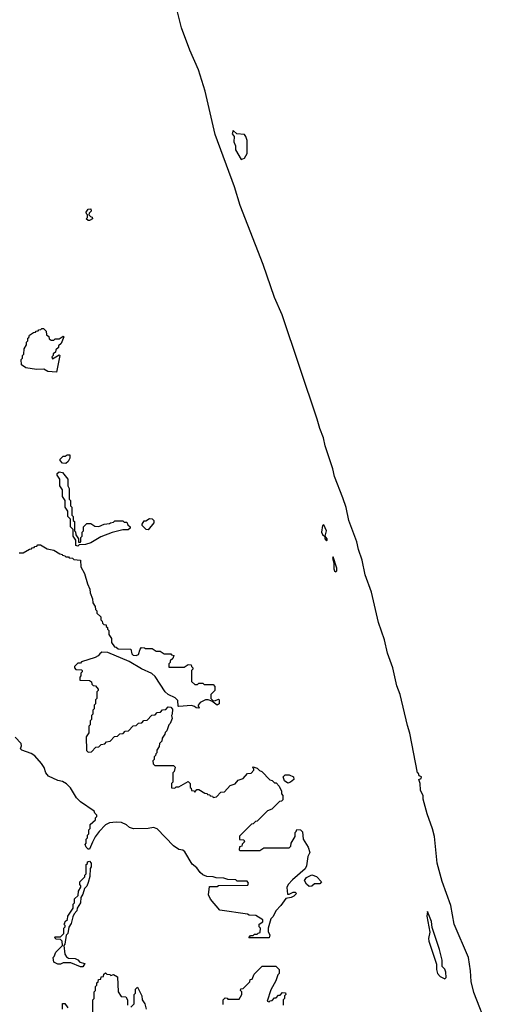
# Model space of a CAD drawing. Extents: x 2886962 to 3052311, y 540590 to 918621.
# Tile 99 of 164: x 3042739 to 3046262, y 717462 to 724873. Entities that reach past the tile are written whole.
import ezdxf

# ---------------------------------------------------------------- set-up
doc = ezdxf.new("R2010")
doc.units = 0

msp = doc.modelspace()

# ---------------------------------------------------------------- linework, layer by layer
at = {"layer": '0CON20XD'}
for points in [[(3046262.5, 717275), (3046155, 717550), (3046133.8, 717635), (3046130, 717715), (3046113.3, 717815), (3046005.9, 718065.9), (3045982, 718205), (3045915, 718387.5), (3045878.6, 718525), (3045858.8, 718725), (3045844.1, 718784.1), (3045804, 718895), (3045773.8, 719005), (3045771.7, 719031.7), (3045753.3, 719075), (3045750, 719125), (3045740, 719155), (3045758.3, 719161.7), (3045760, 719175), (3045741.7, 719181.7), (3045738.3, 719198.3), (3045730, 719205), (3045673.8, 719503.8), (3045655, 719560), (3045598.8, 719795), (3045575, 719860), (3045544.1, 719994.1), (3045503.6, 720106.4), (3045481.2, 720205), (3045435.9, 720335.9), (3045383.8, 720563.8), (3045336.2, 720695), (3045314, 720805), (3045286.2, 720885), (3045274.1, 720944.1), (3045214.2, 721105), (3045192.7, 721202.7), (3045168.8, 721275), (3045106, 721435), (3045093.1, 721493.1), (3045036, 721665), (3045024.2, 721725), (3044995.9, 721795.9), (3044977, 721867), (3044712.3, 722652.3), (3044655, 722782.5), (3044570.5, 723030.4), (3044395.6, 723475.6), (3044353.6, 723616.4), (3044208.7, 724008.7), (3044132.5, 724335), (3044083.3, 724495), (3044017.1, 724645), (3043955, 724813.3), (3043904.2, 725025)], [(3044405, 723820), (3044428.3, 723831.7), (3044450, 723865), (3044450, 723965), (3044440, 723995), (3044428.3, 724008.3), (3044373, 724013), (3044345, 724040), (3044337.5, 724015), (3044351.2, 723995), (3044350, 723955), (3044362, 723925), (3044362.9, 723895), (3044405, 723820)], [(3043265, 723362.5), (3043253, 723363), (3043240, 723375), (3043250, 723385), (3043250, 723405), (3043241.7, 723411.7), (3043240, 723425), (3043255, 723447.5), (3043275, 723450), (3043277, 723433), (3043261.7, 723418.3), (3043260, 723405), (3043271.7, 723391.7), (3043285, 723387.5), (3043287.5, 723375), (3043265, 723362.5)], [(3043015, 722220), (3042950, 722225), (3042921.7, 722241.7), (3042865, 722240), (3042785, 722253.8), (3042752.5, 722275), (3042750, 722315), (3042760, 722325), (3042760, 722345), (3042770, 722355), (3042773, 722397), (3042790, 722425), (3042790, 722445), (3042800, 722455), (3042800, 722475), (3042808.3, 722481.7), (3042811.7, 722498.3), (3042841.7, 722518.3), (3042858.3, 722521.7), (3042861.7, 722528.3), (3042878.3, 722531.7), (3042881.7, 722538.3), (3042898.3, 722541.7), (3042905, 722550), (3042918.3, 722548.3), (3042938.3, 722528.3), (3042941.7, 722501.7), (3042958.3, 722488.3), (3042961.7, 722471.7), (3042975, 722460), (3042995, 722460), (3043005, 722470), (3043035, 722470), (3043065, 722490), (3043070, 722485), (3043050, 722435), (3043031.7, 722418.3), (3043030, 722405), (3043011.7, 722388.3), (3043008.3, 722371.7), (3042991.7, 722358.3), (3042990, 722345), (3042980, 722335), (3042985, 722320), (3043035, 722350), (3043040, 722345), (3043015, 722220)], [(3043085, 721532.5), (3043060, 721535), (3043042.5, 721555), (3043042.5, 721565), (3043065, 721587.5), (3043081.7, 721588.3), (3043095, 721597.5), (3043117, 721597), (3043117, 721573), (3043103, 721547), (3043085, 721532.5)], [(3043175, 720910), (3043160, 720915), (3043160, 720955), (3043140, 720985), (3043140, 721035), (3043120, 721055), (3043120, 721115), (3043100, 721135), (3043100, 721175), (3043080, 721205), (3043080, 721255), (3043060, 721285), (3043060, 721335), (3043040, 721365), (3043040, 721415), (3043020, 721445), (3043021.7, 721458.3), (3043035, 721470), (3043060, 721465), (3043100, 721415), (3043100, 721365), (3043110, 721345), (3043110, 721265), (3043120, 721255), (3043120, 721215), (3043130, 721205), (3043130, 721145), (3043140, 721135), (3043140, 721105), (3043150, 721095), (3043150, 721025), (3043158.3, 721018.3), (3043160, 720995), (3043180, 720965), (3043181.7, 720941.7), (3043195, 720940), (3043200, 720945), (3043200, 720975), (3043210, 720985), (3043210, 721015), (3043220, 721025), (3043220, 721055), (3043245, 721080), (3043275, 721080), (3043305, 721060), (3043335, 721057.5), (3043373, 721077), (3043415, 721080), (3043423, 721087), (3043445, 721090), (3043455, 721100), (3043515, 721100), (3043525, 721090), (3043545, 721090), (3043551.7, 721071.7), (3043570, 721055), (3043570, 721045), (3043555, 721032.5), (3043513.6, 721033.6), (3043435, 721014), (3043348.8, 720981.2), (3043275, 720936), (3043235, 720923.8), (3043185, 720920), (3043175, 720910)], [(3043705, 721032.5), (3043690, 721035), (3043660, 721065), (3043660, 721075), (3043675, 721100), (3043688.3, 721101.7), (3043715, 721120), (3043735, 721117.5), (3043747.5, 721105), (3043746.7, 721085), (3043705, 721032.5)], [(3045045, 720951.4), (3045051.2, 720955), (3045050, 720965), (3045035.5, 720985), (3045044.8, 721025.2), (3045025, 721070.6), (3045015, 721066.2), (3045009.4, 721015), (3045015, 720997.9), (3045033, 720983), (3045032.7, 720965), (3045045, 720951.4)], [(3042735, 720860), (3042765, 720860), (3042811.7, 720888.3), (3042828.3, 720891.7), (3042831.7, 720898.3), (3042848.3, 720901.7), (3042851.7, 720908.3), (3042868.3, 720911.7), (3042875, 720920), (3042895, 720920), (3042945, 720890), (3042995, 720880), (3043041.7, 720851.7), (3043058.3, 720848.3), (3043061.7, 720841.7), (3043078.3, 720838.3), (3043085, 720830), (3043105, 720830), (3043111.7, 720821.7), (3043135, 720820), (3043145, 720810), (3043196.4, 720806.4), (3043200, 720755), (3043227.5, 720705), (3043248.3, 720628.3), (3043266.4, 720586.4), (3043268.3, 720558.3), (3043287.5, 720515), (3043290, 720485), (3043307, 720457), (3043310, 720435), (3043320, 720425), (3043320, 720405), (3043348.3, 720378.3), (3043350, 720355), (3043360, 720345), (3043361.7, 720331.7), (3043371.7, 720321.7), (3043388.3, 720318.3), (3043390, 720305), (3043398.3, 720298.3)], [(3045115, 720717.1), (3045124.5, 720725.5), (3045124.6, 720745), (3045095, 720831.2), (3045090.8, 720819.2), (3045100.5, 720785), (3045100.9, 720740.9), (3045105, 720726), (3045115, 720717.1)], [(3043398.3, 720298.3), (3043400, 720285), (3043410, 720275), (3043410, 720245), (3043430, 720215), (3043430, 720185), (3043451.7, 720151.7), (3043465, 720150), (3043478.3, 720138.3), (3043575, 720136.2), (3043581.2, 720101.2), (3043591.2, 720091.2), (3043615, 720086.7), (3043632.5, 720095), (3043643.8, 720135), (3043655, 720147.5), (3043676.4, 720146.4), (3043685, 720140), (3043735, 720140), (3043765, 720120), (3043795, 720120), (3043825, 720100), (3043875, 720100), (3043881.7, 720091.7), (3043898.3, 720088.3), (3043890, 720065), (3043871.7, 720048.3), (3043870, 720035), (3043860, 720025), (3043860, 720000), (3043975, 720000), (3044005, 720020), (3044028.3, 720018.3), (3044030, 720005), (3044040, 719995), (3044040, 719985), (3044030, 719975), (3044031.7, 719891.7), (3044055, 719870), (3044075, 719870), (3044085, 719880), (3044115, 719880), (3044125, 719870), (3044195, 719870), (3044207.5, 719855), (3044207.5, 719825), (3044177.5, 719795), (3044177.5, 719765), (3044195, 719747.5), (3044211.7, 719748.3), (3044235, 719760), (3044240, 719755), (3044240, 719725), (3044225, 719713.3), (3044183.3, 719743.3), (3044155, 719753.8), (3044135, 719754), (3044096.7, 719733.3), (3044080, 719715), (3044080, 719705), (3044090, 719695), (3044085, 719690), (3044065, 719692.5), (3044053.8, 719703.8), (3044031.7, 719711.7), (3043935, 719702.5), (3043930, 719705), (3043928.3, 719748.3), (3043908.8, 719768.8), (3043855, 719793.8), (3043834.1, 719814.1), (3043758.3, 719928.3), (3043732.5, 719952.5), (3043655, 719986.7), (3043561.7, 720041.7), (3043400.8, 720110.8), (3043356.4, 720113.6), (3043340.7, 720099.3), (3043330, 720085), (3043307, 720073), (3043205, 720040), (3043195, 720030), (3043175, 720030), (3043150, 720005), (3043150, 719995), (3043161.7, 719981.7), (3043205, 719980), (3043210, 719975), (3043210, 719965), (3043200, 719955), (3043200, 719935), (3043190, 719925), (3043191.7, 719901.7), (3043265, 719900), (3043278.3, 719888.3), (3043281.7, 719871.7), (3043291.7, 719861.7), (3043308.3, 719858.3), (3043330, 719835), (3043330, 719825), (3043320, 719815), (3043320, 719765), (3043310, 719755), (3043310, 719725), (3043300, 719715), (3043300, 719685), (3043290, 719675), (3043290, 719645), (3043280, 719635), (3043280, 719605), (3043270, 719595), (3043270, 719565), (3043260, 719555), (3043260, 719505), (3043240, 719475), (3043241.7, 719371.7), (3043255, 719360), (3043278.3, 719361.7), (3043311.7, 719398.3), (3043335, 719400), (3043351.7, 719418.3), (3043378.3, 719421.7), (3043391.7, 719438.3), (3043418.3, 719441.7), (3043451.7, 719478.3), (3043475, 719480), (3043491.7, 719498.3), (3043518.3, 719501.7), (3043531.7, 719518.3), (3043558.3, 719521.7), (3043591.7, 719558.3), (3043615, 719560), (3043631.7, 719578.3), (3043658.3, 719581.7), (3043671.7, 719598.3), (3043698.3, 719601.7), (3043731.7, 719638.3), (3043758.3, 719641.7), (3043771.7, 719658.3), (3043798.3, 719661.7), (3043811.7, 719678.3), (3043838.3, 719681.7), (3043855, 719700), (3043875, 719697.5), (3043887, 719683), (3043886.7, 719645), (3043880, 719635), (3043886.4, 719613.6), (3043870, 719575), (3043860, 719565), (3043845, 719520), (3043831.7, 719508.3), (3043830, 719495), (3043810, 719465), (3043807, 719443), (3043790, 719425), (3043787, 719403), (3043770, 719375), (3043770, 719355), (3043761.7, 719348.3), (3043760, 719335), (3043750, 719325), (3043750, 719305), (3043740, 719295), (3043741.7, 719271.7), (3043755, 719260), (3043895, 719260), (3043908.3, 719248.3), (3043900, 719215), (3043890, 719205), (3043890, 719135), (3043880, 719125), (3043881.7, 719091.7), (3043905, 719090), (3043915, 719100), (3043935, 719100), (3044005, 719140), (3044020, 719125), (3044020, 719095), (3044028.3, 719088.3), (3044031.7, 719071.7), (3044048.3, 719068.3), (3044055, 719060), (3044071.7, 719078.3), (3044085, 719080), (3044131.7, 719051.7), (3044148.3, 719048.3), (3044151.7, 719041.7), (3044168.3, 719038.3), (3044171.7, 719031.7), (3044188.3, 719028.3), (3044195, 719020), (3044220, 719025), (3044251.7, 719058.3), (3044278.3, 719061.7), (3044321.7, 719108.3), (3044358.3, 719121.7), (3044381.7, 719148.3), (3044418.3, 719161.7), (3044451.7, 719198.3), (3044478.3, 719201.7), (3044500, 719225), (3044500, 719235), (3044490, 719245), (3044495, 719250), (3044525, 719240), (3044541.7, 719221.7), (3044560, 719215), (3044620.7, 719150.7), (3044636.2, 719146.2), (3044655, 719130), (3044668.3, 719128.3), (3044690, 719105), (3044706.4, 719066.4), (3044707.5, 719047.5), (3044716.7, 719035), (3044718.3, 719001.7), (3044708.3, 718991.7), (3044691.7, 718988.3), (3044635, 718930), (3044601.7, 718918.3), (3044525, 718840), (3044511.7, 718838.3), (3044495, 718820), (3044481.7, 718818.3), (3044391.7, 718728.3), (3044391.7, 718701.7), (3044425, 718700), (3044430, 718685), (3044411.7, 718668.3), (3044408.3, 718651.7), (3044391.7, 718648.3), (3044390, 718625), (3044395, 718620), (3044545, 718620), (3044575, 718640), (3044765, 718640), (3044778.3, 718651.7), (3044780, 718675), (3044810, 718725), (3044810, 718755), (3044818.3, 718761.7), (3044821.7, 718778.3), (3044850, 718775), (3044865, 718760), (3044870, 718705), (3044907.5, 718645), (3044920, 718605), (3044906.7, 718575), (3044896.2, 718505), (3044885, 718482.5), (3044790, 718400), (3044757.5, 718365), (3044748.3, 718341.7), (3044751.7, 718291.7), (3044765, 718290), (3044795, 718306.7), (3044810, 718305), (3044820, 718295), (3044800, 718275), (3044780, 718265), (3044740.7, 718259.3), (3044703.8, 718205), (3044666, 718165), (3044645, 718123.3), (3044627.5, 718105), (3044607.5, 718035), (3044608.3, 718008.3), (3044620, 717985), (3044615, 717962.5)], [(3044615, 717962.5), (3044461.7, 717961.7), (3044475, 717980), (3044495, 717980), (3044505, 717990), (3044525, 717990), (3044531.7, 717998.3), (3044548.3, 718001.7), (3044550, 718035), (3044540, 718045), (3044540, 718065), (3044568.3, 718081.7), (3044568.3, 718098.3), (3044515, 718130), (3044465, 718132.5), (3044451.7, 718141.7), (3044245, 718170), (3044174.5, 718254.5), (3044158, 718285), (3044165, 718350), (3044225, 718350), (3044235, 718357.5), (3044455, 718360), (3044460, 718375), (3044448.3, 718388.3), (3044375, 718390), (3044365, 718400), (3044305, 718402.5), (3044275, 718412.5), (3044217, 718413), (3044195, 718422.5), (3044145, 718423.3), (3044115, 718437.5), (3044095, 718453.3), (3044070, 718490), (3044035, 718516.7), (3043980, 718610), (3043965, 718621.2), (3043935, 718628), (3043895, 718656.2), (3043772.7, 718782.7), (3043745, 718792), (3043705, 718784.3), (3043593.9, 718783.9), (3043563.9, 718793.9), (3043542.5, 718812.5), (3043505, 718830), (3043465, 718833.3), (3043415, 718827.5), (3043385, 718812.5), (3043336.2, 718763.8), (3043306.4, 718723.6), (3043286.4, 718683.6), (3043265, 718630), (3043255, 718630), (3043240, 718645), (3043232.5, 718665), (3043240, 718675), (3043240, 718705), (3043250, 718715), (3043250, 718735), (3043260, 718745), (3043260, 718775), (3043270, 718785), (3043270, 718815), (3043308.3, 718851.7), (3043310, 718865), (3043320, 718875), (3043320, 718885), (3043305, 718900), (3043300, 718915), (3043195, 718986.2), (3043165, 719016.7), (3043121.4, 719091.4), (3043090.8, 719120.8), (3043060, 719140), (3043025, 719146), (3042955, 719180), (3042936.7, 719205), (3042924.1, 719244.1), (3042903.3, 719275), (3042851.7, 719331.7), (3042825, 719350), (3042755, 719374), (3042744, 719384), (3042753, 719407), (3042750, 719425), (3042704.1, 719474.1)], [(3044755, 719127.5), (3044730, 719145), (3044720, 719175), (3044735, 719190), (3044765, 719190), (3044797.5, 719175), (3044800, 719155), (3044775, 719134), (3044755, 719127.5)], [(3043215, 717743.3), (3043195, 717744), (3043123.8, 717773.8), (3043066.1, 717773.9), (3043045, 717763.8), (3043025, 717763.3), (3042995, 717780), (3042990, 717815), (3042998.3, 717821.7), (3043010, 717855), (3043060, 717905), (3043058.3, 717938.3), (3043045, 717950), (3043013, 717953), (3043000, 717965), (3043005, 717970), (3043045, 717970), (3043070, 717995), (3043070, 718035), (3043080, 718045), (3043080, 718055), (3043070, 718065), (3043078.3, 718071.7), (3043080, 718085), (3043098.3, 718101.7), (3043100, 718125), (3043140, 718185), (3043140, 718215), (3043150, 718225), (3043150, 718255), (3043178.3, 718281.7), (3043180, 718315), (3043200, 718345), (3043200, 718355), (3043190, 718365), (3043190, 718385), (3043228.3, 718421.7), (3043230, 718435), (3043240, 718445), (3043240, 718515), (3043248.3, 718521.7), (3043250, 718535), (3043265, 718540), (3043277.5, 718525), (3043277, 718497), (3043270, 718485), (3043266.2, 718425), (3043255, 718380), (3043245, 718352.5), (3043227.5, 718335), (3043215, 718290), (3043200, 718265), (3043196.2, 718225), (3043170, 718185), (3043167.5, 718165), (3043147.5, 718142.5), (3043138.3, 718121.7), (3043125, 718070), (3043108.3, 718041.7), (3043100, 717995), (3043088.3, 717981.7), (3043077.5, 717915), (3043070, 717905), (3043078.3, 717838.3), (3043090, 717820), (3043105, 717810), (3043155, 717807.5), (3043176.4, 717796.4), (3043190, 717780), (3043228.3, 717768.3), (3043215, 717743.3)], [(3044915, 718350), (3044895, 718367.5), (3044880, 718395), (3044894.4, 718415.6), (3044935, 718436.2), (3044970, 718425), (3045007.5, 718385), (3044995, 718370), (3044955, 718370), (3044935, 718352.5), (3044915, 718350)], [(3045935, 717654.3), (3045946, 717664), (3045944.5, 717705), (3045935.5, 717725.5), (3045915.6, 717745.6), (3045915.6, 717795), (3045895.1, 717875.1), (3045839.3, 718039.3), (3045835, 718086), (3045805, 718160), (3045800, 718125), (3045823.6, 718005), (3045813, 717957), (3045815, 717936.2), (3045872.9, 717765), (3045873.7, 717723.7), (3045881.2, 717695), (3045900.4, 717670.4), (3045935, 717654.3)], [(3043290, 717405), (3043290, 717495), (3043300, 717505), (3043300, 717555), (3043310, 717565), (3043310, 717595), (3043320, 717605), (3043320, 717625), (3043328.3, 717631.7), (3043331.7, 717648.3), (3043348.3, 717651.7), (3043351.7, 717668.3), (3043368.3, 717671.7), (3043371.7, 717688.3), (3043385, 717700), (3043395, 717690), (3043417, 717687), (3043425, 717680), (3043445, 717686.2), (3043475, 717670), (3043480, 717555), (3043501.7, 717521.7), (3043538.3, 717518.3), (3043550, 717495), (3043550, 717455)], [(3044268.3, 717461.7), (3044270, 717495), (3044285, 717510), (3044298.3, 717508.3), (3044305, 717500), (3044388.3, 717501.7), (3044410, 717535), (3044410, 717555), (3044400, 717565), (3044401.7, 717578.3), (3044418.3, 717581.7), (3044468.3, 717631.7), (3044471.7, 717648.3), (3044488.3, 717651.7), (3044501.7, 717688.3), (3044561.7, 717748.3), (3044665, 717750), (3044690, 717725), (3044690, 717695), (3044680, 717685), (3044665, 717640), (3044628.3, 717571.7), (3044600, 717485), (3044615, 717480), (3044621.7, 717488.3), (3044638.3, 717491.7), (3044655, 717510), (3044668.3, 717511.7), (3044685, 717530), (3044698.3, 717531.7), (3044715, 717550), (3044738.3, 717548.3), (3044740, 717535), (3044730, 717525), (3044730, 717505), (3044720, 717495), (3044720, 717455)], [(3043575, 717440), (3043600, 717465), (3043600, 717535), (3043610, 717545), (3043610, 717575), (3043625, 717590), (3043657.5, 717525), (3043660, 717495), (3043680, 717465), (3043690, 717425)], [(3043060, 717425), (3043061.7, 717468.3), (3043078.3, 717468.3), (3043100, 717435)]]:
    msp.add_lwpolyline(points, dxfattribs=at)

doc.saveas('drawing.dxf')
